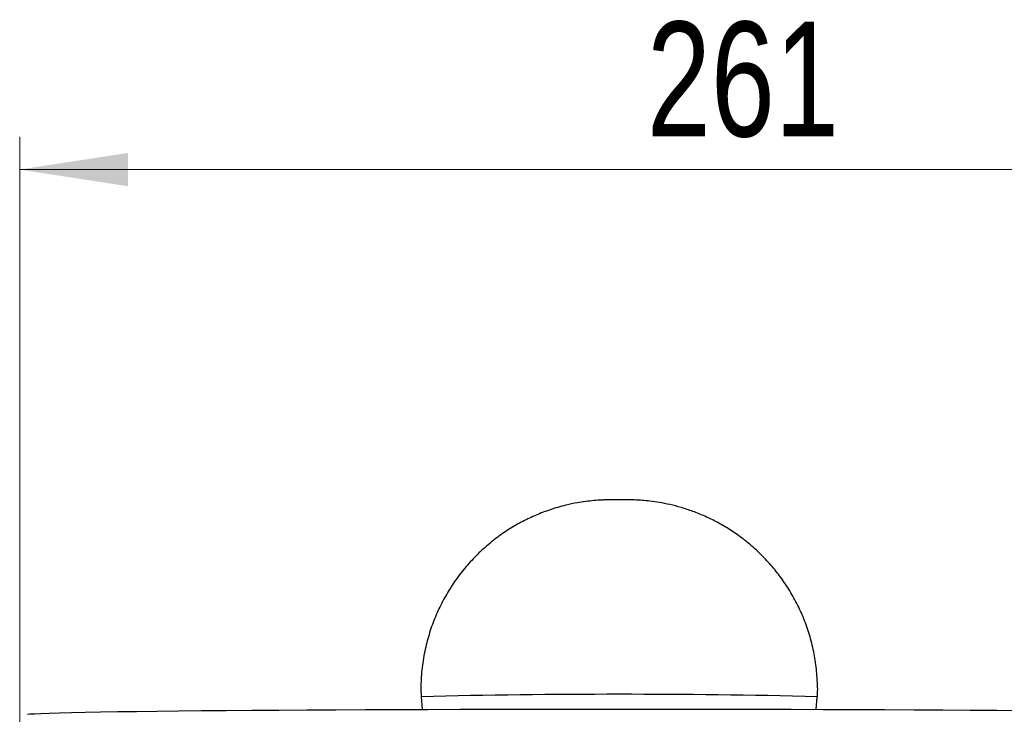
# Model space of a CAD drawing. Header units: millimetres. Extents: x 112 to 251, y 122 to 268.
# Tile 43 of 60: x 198 to 228, y 169 to 190. Entities that reach past the tile are written whole.
import ezdxf

# ---------------------------------------------------------------- set-up
doc = ezdxf.new("R2010")
doc.units = ezdxf.units.MM
doc.styles.add('SLDTEXTSTYLE0', font='TXT', dxfattribs={"width": 0.75})
doc.dimstyles.new('SLDDIMSTYLE1', dxfattribs={"dimtxt": 3.5, "dimasz": 3.302, "dimexe": 0, "dimexo": 0.0625, "dimgap": 0.875, "dimtad": 1, "dimdec": 0, "dimlfac": 5, "dimrnd": 1e-09, "dimzin": 12, "dimdsep": 46, "dimtxsty": 'SLDTEXTSTYLE0', "dimsah": 1, "dimcen": 0.09, "dimadec": 0, "dimazin": 3, "dimtfac": 1, "dimtdec": 0, "dimtofl": 0, "dimtmove": 0, "dimatfit": 3, "dimfxl": 1, "dimfrac": 2, "dimtolj": 1, "dimtzin": 12, "dimarcsym": 0})

# ---------------------------------------------------------------- blocks, each defined once
blk = doc.blocks.new('_D_2')
at = {"color": 7, "linetype": 'Continuous', "lineweight": 18, "transparency": 16777216}
for p, q in [((197.946, 168.884), (197.946, 186.916)), ((250.154, 176.787), (250.154, 186.916)), ((197.946, 185.916), (250.154, 185.916))]:
    blk.add_line(p, q, dxfattribs=at)
for points in [[(197.946, 185.916), (201.248, 185.408), (201.248, 186.424)], [(250.154, 185.916), (246.852, 186.424), (246.852, 185.408)]]:
    blk.add_solid(points, dxfattribs=at)
at = {"color": 7, "linetype": 'Continuous', "lineweight": 18, "transparency": 16777216, "insert": (217.093, 190.427), "char_height": 3.5, "attachment_point": 1, "style": 'SLDTEXTSTYLE0'}
blk.add_mtext('261', dxfattribs=at)

msp = doc.modelspace()

# ---------------------------------------------------------------- linework, layer by layer
at = {"color": 7, "linetype": 'Continuous', "lineweight": 25}
for p, q in [((210.2015, 169.8285), (210.2289, 169.4422)), ((222.2611, 169.4422), (222.2928, 169.8278))]:
    msp.add_line(p, q, dxfattribs=at)
at = {"color": 7, "linetype": 'Continuous', "lineweight": 25, "flags": 128}
msp.add_lwpolyline([(198.1797, 169.2931), (198.2558, 169.3014), (198.3971, 169.3109), (198.5956, 169.3202), (198.8506, 169.3295), (199.1614, 169.3386), (199.5269, 169.3476), (199.9459, 169.3563), (200.4172, 169.3648), (200.9391, 169.373), (201.5101, 169.381), (202.1283, 169.3886), (202.7917, 169.3959), (203.4983, 169.4028), (204.2456, 169.4094), (205.0314, 169.4155), (205.8531, 169.4212), (206.7082, 169.4265), (207.5937, 169.4313), (208.507, 169.4356), (209.4451, 169.4395), (210.405, 169.4428), (211.3835, 169.4457), (212.3777, 169.448), (213.3842, 169.4498), (214.3999, 169.451), (215.4216, 169.4517), (216.4458, 169.4519), (217.4695, 169.4515), (218.4892, 169.4506), (219.5017, 169.4491), (220.5038, 169.4471), (221.4922, 169.4446), (222.4639, 169.4416), (223.4156, 169.4381), (224.3444, 169.434), (225.2472, 169.4295), (226.1212, 169.4245), (226.9636, 169.4191), (227.7716, 169.4132), (228.5427, 169.4069)], dxfattribs=at)
at = {"color": 1, "linetype": 'Continuous', "lineweight": 25}
msp.add_arc((216.2463, -82.7958), 252.698, 88.628129, 91.371899, dxfattribs=at)
at = {"color": 7, "linetype": 'Continuous', "lineweight": 25}
msp.add_open_spline([(222.2952, 169.8276), (222.2958, 169.8344), (222.3118, 170.0248), (222.2942, 170.3982), (222.2401, 170.9386), (222.1319, 171.4622), (221.9806, 171.965), (221.7878, 172.4439), (221.5576, 172.896), (221.2939, 173.3189), (221.0007, 173.7103), (220.6824, 174.0686), (220.3433, 174.3926), (219.988, 174.6813), (219.6213, 174.9346), (219.2483, 175.1526), (218.8741, 175.3358), (218.5044, 175.4856), (218.1451, 175.6037), (217.8029, 175.6926), (217.4854, 175.7555), (217.2017, 175.7962), (216.9655, 175.819), (216.7886, 175.8297), (216.6648, 175.8342), (216.5723, 175.8362), (216.4804, 175.8373), (216.3634, 175.838), (216.2212, 175.8382), (216.0777, 175.8378), (215.9617, 175.8368), (215.8437, 175.8348), (215.6795, 175.8289), (215.3856, 175.8089), (215.0188, 175.7604), (214.5714, 175.6664), (214.1485, 175.5441), (213.7102, 175.3771), (213.2933, 175.1798), (212.8837, 174.944), (212.4817, 174.6657), (212.0973, 174.3478), (211.7372, 173.993), (211.4066, 173.6047), (211.1096, 173.186), (210.8497, 172.7407), (210.6297, 172.2724), (210.4522, 171.7852), (210.3135, 171.2662), (210.2243, 170.7219), (210.185, 170.2349), (210.1978, 169.9384), (210.2026, 169.8292)], degree=3, knots=[0, 0, 0, 0, 0.0010589, 0.0297907, 0.058002, 0.0857239, 0.11297578, 0.13976737, 0.16610045, 0.19196886, 0.21735922, 0.24224909, 0.26660804, 0.2903943, 0.31355324, 0.33601423, 0.35768589, 0.37845073, 0.39815602, 0.41660309, 0.43353203, 0.44859743, 0.461278, 0.47053527, 0.47631543, 0.48101184, 0.48673709, 0.49420407, 0.50118428, 0.50859816, 0.51670331, 0.52297993, 0.53037589, 0.54261971, 0.56903925, 0.58792671, 0.61387414, 0.63756702, 0.66098141, 0.6857109, 0.71116912, 0.73711146, 0.76337927, 0.7898726, 0.81652628, 0.8432964, 0.87015253, 0.89707263, 0.92404032, 0.95376469, 0.98297297, 1, 1, 1, 1], dxfattribs=at)

# ---------------------------------------------------------------- dimensions: what is measured, and where the dimension line sits
at = {"color": 7, "linetype": 'Continuous', "lineweight": 18}
dim = msp.add_linear_dim(base=(250.1545, 185.9156), p1=(197.9462, 167.8842), p2=(250.1545, 175.7873), dimstyle='SLDDIMSTYLE1', dxfattribs=at)
dim.commit()
dim.dimension.update_dxf_attribs({"geometry": '_D_2', "text_midpoint": (220.9719, 185.9156), "dimtype": 160})

doc.saveas('drawing.dxf')
